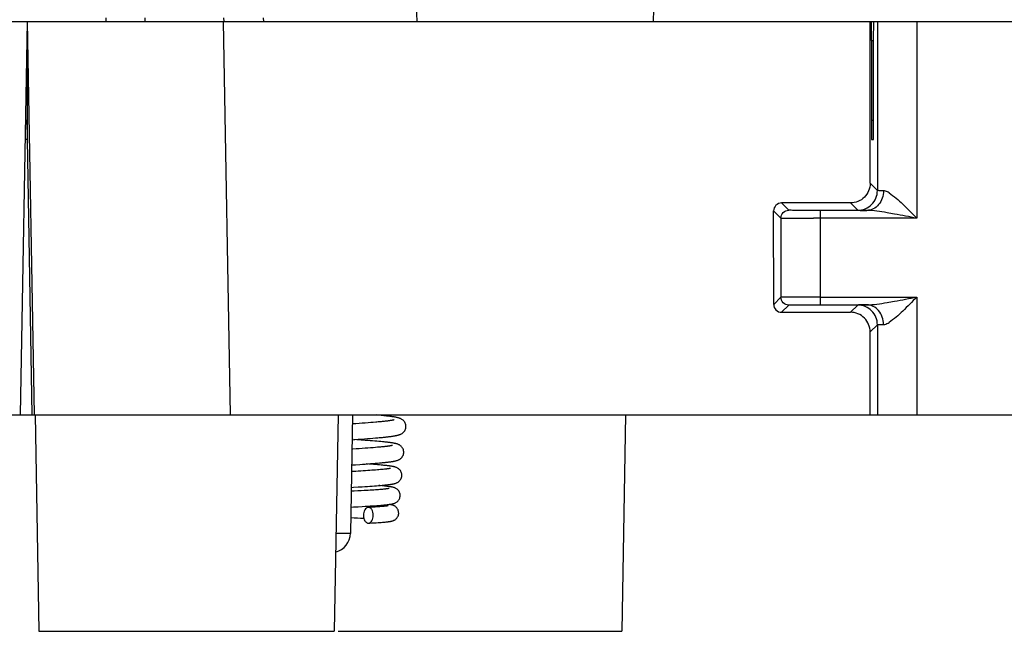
# Model space of a CAD drawing. Header units: millimetres. Extents: x 0 to 594, y 0 to 420.
# Tile 169 of 236: x 359 to 384, y 274 to 289. Entities that reach past the tile are written whole.
import ezdxf

# ---------------------------------------------------------------- set-up
doc = ezdxf.new("R2010")
doc.units = ezdxf.units.MM
doc.header["$LTSCALE"] = 32.67
doc.layers.get('0').update_dxf_attribs({"linetype": 'CONTINUOUS'})

msp = doc.modelspace()

# ---------------------------------------------------------------- linework, layer by layer
at = {"color": 7, "linetype": 'CONTINUOUS'}
for p, q in [((368.76299, 296.23035), (369.00744, 289.23035)), ((375.01855, 289.23035), (375.26299, 296.23035)), ((292.67974, 289.23035), (425.54625, 289.23035)), ((359.11299, 289.23035), (358.93844, 279.23035)), ((359.11299, 289.23035), (359.28754, 279.23035)), ((361.11474, 289.33035), (361.11299, 289.23035)), ((365.11125, 289.33035), (365.11299, 289.23035)), ((380.5235, 285.11983), (380.52319, 289.23035)), ((380.70865, 289.23035), (380.70865, 284.93469)), ((359.11299, 288.73035), (359.11299, 286.23035)), ((380.55788, 288.7478), (380.5582, 286.7129)), ((380.61271, 286.71289), (380.61302, 288.7478)), ((380.6119, 286.34207), (380.61205, 286.37068)), ((359.11299, 286.23035), (359.06063, 286.23035)), ((359.11299, 286.23035), (359.23518, 279.23034)), ((380.56045, 286.23035), (380.61053, 286.23035)), ((380.02355, 284.61977), (378.27353, 284.61983)), ((378.07374, 282.04109), (378.07355, 284.41979)), ((380.44303, 284.4312), (379.243, 284.43123)), ((379.25864, 284.37233), (379.25864, 284.31554)), ((378.25865, 284.23469), (378.25865, 282.22601)), ((379.25864, 284.23122), (379.0846, 284.23127)), ((379.25864, 284.31554), (379.25864, 284.23122)), ((378.27374, 281.84109), (380.02363, 281.84112)), ((379.27218, 282.02949), (380.44039, 282.02947)), ((380.52395, 279.23035), (380.52379, 281.34115)), ((380.70865, 281.52601), (380.70865, 279.23035)), ((308.58735, 279.23035), (359.23537, 279.23035)), ((359.24283, 279.23035), (359.27989, 279.23035)), ((359.28735, 279.23035), (409.93537, 279.23035)), ((359.31699, 279.23035), (359.41299, 273.73035)), ((367.009, 279.23035), (366.91299, 273.73035)), ((367.37723, 279.23035), (367.32471, 276.22162)), ((368.02905, 279.22674), (367.98868, 279.23035)), ((368.25206, 279.20419), (368.23014, 279.20667)), ((374.309, 279.23035), (374.21299, 273.73035)), ((367.46345, 279.00851), (367.37325, 279.00234)), ((367.54412, 279.01415), (367.46345, 279.00851)), ((367.62233, 279.01976), (367.54412, 279.01415)), ((367.69782, 279.02533), (367.62233, 279.01976)), ((367.77033, 279.03085), (367.69782, 279.02533)), ((367.83965, 279.03631), (367.77033, 279.03085)), ((367.90562, 279.04171), (367.83965, 279.03631)), ((367.9681, 279.04704), (367.90562, 279.04171)), ((367.36626, 278.60179), (367.43492, 278.60643)), ((367.49017, 278.59965), (367.41142, 278.60484)), ((367.43492, 278.60643), (367.51921, 278.61225)), ((367.59732, 278.5924), (367.49017, 278.59965)), ((367.51921, 278.61225), (367.60083, 278.61801)), ((367.6989, 278.58529), (367.59732, 278.5924)), ((367.60083, 278.61801), (367.67941, 278.6237)), ((367.67941, 278.6237), (367.75481, 278.62933)), ((367.75481, 278.62933), (367.82688, 278.63488)), ((367.82688, 278.63488), (367.89559, 278.64037)), ((367.89559, 278.64037), (367.96086, 278.6458)), ((367.96086, 278.6458), (368.02267, 278.65116)), ((367.54839, 278.3736), (367.46871, 278.3684)), ((367.62498, 278.37874), (367.54839, 278.3736)), ((367.69836, 278.38381), (367.62498, 278.37874)), ((367.76839, 278.38882), (367.69836, 278.38381)), ((367.76342, 278.58061), (367.6989, 278.58529)), ((367.82534, 278.57599), (367.76342, 278.58061)), ((367.83497, 278.39375), (367.76839, 278.38882)), ((367.88463, 278.57141), (367.82534, 278.57599)), ((367.89802, 278.39862), (367.83497, 278.39375)), ((367.94127, 278.56688), (367.88463, 278.57141)), ((367.95746, 278.40341), (367.89802, 278.39862)), ((367.99526, 278.56239), (367.94127, 278.56688)), ((368.01326, 278.40813), (367.95746, 278.40341)), ((368.04658, 278.55794), (367.99526, 278.56239)), ((368.09525, 278.55352), (368.04658, 278.55794)), ((367.35507, 277.96111), (367.44991, 277.96708)), ((367.44991, 277.96708), (367.56119, 277.97429)), ((367.56119, 277.97429), (367.63261, 277.97905)), ((367.63261, 277.97905), (367.70168, 277.98379)), ((367.70168, 277.98379), (367.76831, 277.98849)), ((367.789, 277.98105), (367.72497, 277.98542)), ((367.76831, 277.98849), (367.83241, 277.99317)), ((367.84951, 277.97679), (367.789, 277.98105)), ((367.83241, 277.99317), (367.89386, 277.99781)), ((367.90701, 277.97258), (367.84951, 277.97679)), ((367.89386, 277.99781), (367.95255, 278.00243)), ((367.96154, 277.96842), (367.90701, 277.97258)), ((367.95255, 278.00243), (368.00841, 278.00701)), ((368.01315, 277.96431), (367.96154, 277.96842)), ((368.04863, 277.83739), (368.00784, 277.83398)), ((368.00841, 278.00701), (368.06136, 278.01156)), ((368.06185, 277.96024), (368.01315, 277.96431)), ((368.08683, 277.84074), (368.04863, 277.83739)), ((368.06136, 278.01156), (368.11136, 278.01608)), ((368.10772, 277.95621), (368.06185, 277.96024)), ((368.12246, 277.84403), (368.08683, 277.84074)), ((368.15556, 277.84726), (368.12246, 277.84403)), ((368.18614, 277.85043), (368.15556, 277.84726)), ((368.21423, 277.85354), (368.18614, 277.85043)), ((368.23984, 277.85657), (368.21423, 277.85354)), ((367.52329, 277.80083), (367.45731, 277.7969)), ((367.58707, 277.80472), (367.52329, 277.80083)), ((367.64853, 277.80856), (367.58707, 277.80472)), ((367.70758, 277.81235), (367.64853, 277.80856)), ((367.76415, 277.81609), (367.70758, 277.81235)), ((367.81815, 277.81978), (367.76415, 277.81609)), ((367.86956, 277.82342), (367.81815, 277.81978)), ((367.91832, 277.827), (367.86956, 277.82342)), ((367.96441, 277.83052), (367.91832, 277.827)), ((368.00784, 277.83398), (367.96441, 277.83052)), ((367.34511, 277.39034), (367.40435, 277.39373)), ((367.40435, 277.39373), (367.51804, 277.40039)), ((367.51804, 277.40039), (367.6253, 277.40691)), ((367.6253, 277.40691), (367.69314, 277.41118)), ((367.69314, 277.41118), (367.75801, 277.4154)), ((367.75801, 277.4154), (367.81988, 277.41955)), ((367.81988, 277.41955), (367.87876, 277.42366)), ((367.87876, 277.42366), (367.93465, 277.42772)), ((367.93465, 277.42772), (367.98756, 277.43173)), ((367.98756, 277.43173), (368.03754, 277.4357)), ((368.03754, 277.4357), (368.08461, 277.43964)), ((368.07449, 277.43373), (368.04355, 277.4362)), ((368.1036, 277.33725), (368.07034, 277.33443)), ((368.11742, 277.43013), (368.07449, 277.43373)), ((368.08461, 277.43964), (368.12882, 277.44354)), ((368.13463, 277.34003), (368.1036, 277.33725)), ((368.15704, 277.42659), (368.11742, 277.43013)), ((368.12882, 277.44354), (368.17024, 277.44742)), ((368.16336, 277.34277), (368.13463, 277.34003)), ((368.18977, 277.34546), (368.16336, 277.34277)), ((368.2138, 277.34809), (368.18977, 277.34546)), ((367.42098, 277.29389), (367.34336, 277.28988)), ((367.51015, 277.29863), (367.42098, 277.29389)), ((367.59541, 277.3033), (367.51015, 277.29863)), ((367.67659, 277.30791), (367.59541, 277.3033)), ((367.72836, 277.31095), (367.67659, 277.30791)), ((367.7782, 277.31397), (367.72836, 277.31095)), ((367.82607, 277.31697), (367.7782, 277.31397)), ((367.87195, 277.31994), (367.82607, 277.31697)), ((367.91579, 277.32289), (367.87195, 277.31994)), ((367.95758, 277.32581), (367.91579, 277.32289)), ((367.99729, 277.32871), (367.95758, 277.32581)), ((368.03488, 277.33159), (367.99729, 277.32871)), ((368.07034, 277.33443), (368.03488, 277.33159)), ((367.33637, 276.88947), (367.40506, 276.89299)), ((367.40506, 276.89299), (367.51812, 276.89895)), ((367.51812, 276.89895), (367.62622, 276.90487)), ((367.62622, 276.90487), (367.69517, 276.9088)), ((367.69517, 276.9088), (367.7614, 276.9127)), ((367.7614, 276.9127), (367.82474, 276.91658)), ((367.82363, 276.88287), (367.77601, 276.88024)), ((367.86891, 276.88547), (367.82363, 276.88287)), ((367.82474, 276.91658), (367.88505, 276.92043)), ((367.91185, 276.88804), (367.86891, 276.88547)), ((367.88505, 276.92043), (367.94221, 276.92426)), ((367.95244, 276.89057), (367.91185, 276.88804)), ((367.94221, 276.92426), (367.99613, 276.92805)), ((367.99068, 276.89306), (367.95244, 276.89057)), ((368.02658, 276.89552), (367.99068, 276.89306)), ((367.99613, 276.92805), (368.04675, 276.93181)), ((368.06012, 276.89794), (368.02658, 276.89552)), ((368.04675, 276.93181), (368.09404, 276.93555)), ((368.09133, 276.90031), (368.06012, 276.89794)), ((368.1202, 276.90265), (368.09133, 276.90031)), ((368.14675, 276.90493), (368.1202, 276.90265)), ((368.17099, 276.90716), (368.14675, 276.90493)), ((368.19291, 276.90933), (368.17099, 276.90716)), ((368.21254, 276.91143), (368.19291, 276.90933)), ((367.33168, 276.62065), (367.4153, 276.61666)), ((367.4153, 276.61666), (367.49972, 276.61252)), ((367.49972, 276.61252), (367.57999, 276.60848)), ((367.78401, 276.48045), (367.81964, 276.4824)), ((367.81964, 276.4824), (367.87652, 276.48561)), ((367.87652, 276.48561), (367.92956, 276.48875)), ((367.92956, 276.48875), (367.97893, 276.49183)), ((367.97893, 276.49183), (368.02477, 276.49484)), ((368.02477, 276.49484), (368.06722, 276.49779)), ((368.06722, 276.49779), (368.10645, 276.50069)), ((368.10645, 276.50069), (368.14262, 276.50354)), ((368.14262, 276.50354), (368.17588, 276.50636)), ((368.17588, 276.50636), (368.2064, 276.50915)), ((368.2064, 276.50915), (368.23437, 276.51192)), ((359.41299, 273.73035), (366.91299, 273.73035)), ((367.01472, 273.73035), (374.21299, 273.73035))]:
    msp.add_line(p, q, dxfattribs=at)
at = {"color": 9, "linetype": 'CONTINUOUS'}
for p, q in [((362.11284, 289.23035), (362.11459, 289.33035)), ((364.27678, 279.23035), (364.10223, 289.23035)), ((364.11315, 289.23035), (364.1114, 289.33035)), ((381.70864, 289.23035), (381.70864, 284.23122)), ((380.55788, 288.7478), (380.61302, 288.7478)), ((359.24391, 279.23037), (359.11299, 286.73035)), ((380.61271, 286.71289), (380.5582, 286.71289)), ((380.70865, 284.93469), (380.5235, 285.11983)), ((378.45865, 284.43469), (378.27352, 284.61982)), ((380.02356, 284.61978), (380.20865, 284.43469)), ((378.07355, 284.41979), (378.25865, 284.23469)), ((379.25864, 284.43122), (379.25864, 284.37233)), ((381.70864, 284.23122), (379.25864, 284.23122)), ((379.25864, 284.23122), (379.25864, 282.08836)), ((378.07374, 282.04109), (378.25865, 282.22601)), ((379.25864, 282.22948), (381.70864, 282.22948)), ((379.25864, 282.08836), (379.25864, 282.02948)), ((381.70864, 282.22948), (381.70864, 279.23035)), ((378.45864, 282.026), (378.27376, 281.84112)), ((380.02374, 281.84109), (380.20865, 282.026)), ((380.70865, 281.52601), (380.52379, 281.34115)), ((367.02698, 276.2181), (366.95417, 276.21813))]:
    msp.add_line(p, q, dxfattribs=at)
at = {"color": 7, "linetype": 'CONTINUOUS'}
for points in [[(359.11299, 286.73035), (359.11288, 286.63497), (359.1129, 286.40194)], [(359.1129, 286.40194), (359.11288, 286.34157), (359.11298, 286.26002)], [(368.43721, 279.10636), (368.43669, 279.1062), (368.4342, 279.10547), (368.43026, 279.1044), (368.42517, 279.10312), (368.41897, 279.10167), (368.41158, 279.10005), (368.40315, 279.09832), (368.39371, 279.09649), (368.38321, 279.09457), (368.37174, 279.09258), (368.35928, 279.09053), (368.34581, 279.08841), (368.33138, 279.08625), (368.31597, 279.08404), (368.29958, 279.08179), (368.28222, 279.0795), (368.26389, 279.07718), (368.24457, 279.07482), (368.22429, 279.07243), (368.20302, 279.07), (368.18077, 279.06755), (368.15756, 279.06507), (368.13336, 279.06257), (368.10818, 279.06003), (368.08205, 279.05748), (368.05497, 279.0549), (368.02694, 279.0523), (367.99798, 279.04968), (367.9681, 279.04704)], [(368.23014, 279.20667), (368.20751, 279.20915), (368.18417, 279.21164), (368.16012, 279.21413), (368.13535, 279.21663), (368.10986, 279.21914), (368.08365, 279.22166), (368.02905, 279.22674)], [(368.54895, 279.15418), (368.53765, 279.15743), (368.52626, 279.16046), (368.51453, 279.16336), (368.5024, 279.16616), (368.48989, 279.16888), (368.47687, 279.17154), (368.4633, 279.17416), (368.44918, 279.17674), (368.43446, 279.17929), (368.41911, 279.18183), (368.40313, 279.18435), (368.38653, 279.18685), (368.36929, 279.18934), (368.3514, 279.19183), (368.33286, 279.19431), (368.31367, 279.19678), (368.29383, 279.19925), (368.27329, 279.20172), (368.25206, 279.20419)], [(368.73297, 278.9387), (368.73248, 278.95264), (368.72919, 278.97743), (368.7229, 279.00176), (368.71387, 279.02501), (368.70276, 279.04611), (368.69011, 279.06489), (368.67623, 279.08145), (368.66184, 279.0955), (368.64752, 279.10721), (368.63343, 279.11701), (368.61978, 279.12521), (368.60686, 279.13199), (368.59464, 279.13767), (368.58276, 279.1426), (368.57126, 279.14691), (368.56013, 279.1507), (368.54895, 279.15418)], [(368.02267, 278.65116), (368.05227, 278.65381), (368.081, 278.65646), (368.10887, 278.65908), (368.13587, 278.6617), (368.16201, 278.6643), (368.1873, 278.66688), (368.21174, 278.66946), (368.23534, 278.67202), (368.25812, 278.67458), (368.28007, 278.67712), (368.30121, 278.67966), (368.32157, 278.68219), (368.34114, 278.68472), (368.35994, 278.68725), (368.37802, 278.68978), (368.39536, 278.69232), (368.41199, 278.69486), (368.42798, 278.69742), (368.4433, 278.7), (368.458, 278.70261), (368.47217, 278.70527), (368.48581, 278.70798), (368.49894, 278.71076), (368.51169, 278.71364), (368.52408, 278.71664), (368.53612, 278.71979), (368.548, 278.72316), (368.55967, 278.72676), (368.57122, 278.73068), (368.58304, 278.73509), (368.59513, 278.74012), (368.60749, 278.74588), (368.62042, 278.7527), (368.63396, 278.76087), (368.64784, 278.77057), (368.66191, 278.78207), (368.67596, 278.79578), (368.68952, 278.81184), (368.70197, 278.83006), (368.71299, 278.85058), (368.72208, 278.87322), (368.72859, 278.8971), (368.73223, 278.92167), (368.73297, 278.93877)], [(367.46871, 278.3684), (367.38614, 278.36313), (367.36206, 278.36162)], [(368.38845, 278.45504), (368.38773, 278.45482), (368.38545, 278.45419), (368.38168, 278.45323), (368.37676, 278.45206), (368.37072, 278.45074), (368.3635, 278.44926), (368.35525, 278.44767), (368.34599, 278.446), (368.33568, 278.44424), (368.32439, 278.44242), (368.31214, 278.44054), (368.29888, 278.43861), (368.28467, 278.43663), (368.2695, 278.43461), (368.25336, 278.43256), (368.23626, 278.43047), (368.21822, 278.42835), (368.19922, 278.4262), (368.17927, 278.42402), (368.15837, 278.42182), (368.13652, 278.41959), (368.11373, 278.41734), (368.09001, 278.41507), (368.06536, 278.41278), (368.03977, 278.41047), (368.01326, 278.40813)], [(368.67838, 278.28362), (368.67794, 278.29677), (368.67482, 278.32111), (368.6688, 278.34499), (368.66011, 278.36783), (368.64935, 278.38872), (368.63694, 278.40749), (368.6232, 278.42415), (368.60889, 278.43832), (368.59457, 278.45014), (368.58043, 278.46002), (368.56679, 278.46821), (368.55401, 278.47489), (368.54203, 278.4804), (368.53049, 278.48513), (368.51944, 278.4892), (368.50887, 278.49273), (368.49834, 278.49595), (368.48776, 278.49891), (368.47719, 278.50165), (368.46634, 278.50427), (368.45516, 278.50678), (368.44368, 278.5092), (368.43174, 278.51156), (368.4193, 278.51389), (368.40638, 278.51617), (368.39291, 278.51843), (368.37886, 278.52067), (368.36423, 278.5229), (368.34901, 278.52511), (368.33318, 278.52732), (368.31674, 278.52951), (368.29971, 278.5317), (368.28208, 278.53388), (368.26386, 278.53606), (368.24502, 278.53823), (368.22555, 278.54041), (368.20545, 278.54258), (368.18471, 278.54476), (368.16332, 278.54694), (368.14129, 278.54913), (368.09525, 278.55352)], [(368.11136, 278.01608), (368.13526, 278.01832), (368.1584, 278.02056), (368.18081, 278.02279), (368.20248, 278.02502), (368.22341, 278.02724), (368.24362, 278.02945), (368.26309, 278.03166), (368.28185, 278.03386), (368.29992, 278.03607), (368.31728, 278.03827), (368.33396, 278.04047), (368.34999, 278.04269), (368.36538, 278.0449), (368.38013, 278.04713), (368.39431, 278.04938), (368.40792, 278.05166), (368.42098, 278.05396), (368.43359, 278.05631), (368.44575, 278.05873), (368.45748, 278.06121), (368.46895, 278.06381), (368.48015, 278.06654), (368.4911, 278.06944), (368.50202, 278.07257), (368.51287, 278.07598), (368.52373, 278.07973), (368.53499, 278.08404), (368.54668, 278.08904), (368.55873, 278.09485), (368.57141, 278.10179), (368.58472, 278.11016), (368.59836, 278.12014), (368.61205, 278.1319), (368.62556, 278.14578), (368.63846, 278.1619), (368.65015, 278.17996), (368.66033, 278.19995), (368.66862, 278.22176), (368.67453, 278.2447), (368.67779, 278.26834), (368.67838, 278.28367)], [(368.62963, 277.69855), (368.62943, 277.70747), (368.62707, 277.73023), (368.62207, 277.75295), (368.6145, 277.77515), (368.60472, 277.796), (368.59291, 277.81541), (368.57931, 277.83311), (368.56482, 277.84834), (368.54994, 277.86118), (368.53491, 277.87201), (368.52038, 277.88085), (368.50686, 277.8879), (368.49423, 277.89364), (368.48218, 277.89844), (368.47082, 277.90247), (368.4601, 277.90588), (368.44943, 277.90895), (368.43869, 277.91178), (368.42795, 277.91437), (368.4169, 277.91683), (368.40545, 277.9192), (368.39365, 277.92148), (368.38136, 277.9237), (368.36854, 277.92588), (368.35522, 277.92801), (368.34137, 277.93011), (368.32701, 277.93218), (368.31213, 277.93422), (368.29667, 277.93625), (368.28063, 277.93826), (368.26401, 277.94025), (368.24676, 277.94225), (368.22887, 277.94424), (368.21035, 277.94623), (368.19117, 277.94822), (368.17132, 277.95021), (368.15081, 277.9522), (368.10772, 277.95621)], [(368.3456, 277.87365), (368.34578, 277.87371), (368.34551, 277.87363), (368.34404, 277.87324), (368.34166, 277.87264), (368.3384, 277.87189), (368.33419, 277.87097), (368.3292, 277.86995), (368.32342, 277.86885), (368.31684, 277.86765), (368.30955, 277.8664), (368.30156, 277.8651), (368.29286, 277.86375), (368.28352, 277.86237), (368.27355, 277.86096), (368.26294, 277.85952), (368.2517, 277.85806), (368.23984, 277.85657)], [(367.45731, 277.7969), (367.35444, 277.79093), (367.3521, 277.7908)], [(368.17024, 277.44742), (368.18991, 277.44935), (368.20892, 277.45128), (368.22726, 277.45321), (368.24495, 277.45514), (368.262, 277.45707), (368.27842, 277.459), (368.29422, 277.46094), (368.30944, 277.46289), (368.32409, 277.46486), (368.33816, 277.46684), (368.3517, 277.46884), (368.36469, 277.47087), (368.37716, 277.47293), (368.38916, 277.47503), (368.40068, 277.47717), (368.41176, 277.47938), (368.42255, 277.48169), (368.43301, 277.48409), (368.44323, 277.48664), (368.45353, 277.48944), (368.4639, 277.49252), (368.47439, 277.49597), (368.48544, 277.5), (368.49709, 277.50479), (368.50925, 277.51046), (368.52216, 277.51734), (368.53582, 277.52577), (368.54991, 277.53595), (368.56403, 277.54806), (368.57799, 277.56251), (368.59125, 277.57935), (368.603, 277.59799), (368.61296, 277.61826), (368.62088, 277.64008), (368.62634, 277.66267), (368.6292, 277.68558), (368.62963, 277.69858)], [(368.58671, 277.18347), (368.58641, 277.19433), (368.58375, 277.21743), (368.57848, 277.24007), (368.57078, 277.26182), (368.56104, 277.28207), (368.54947, 277.30075), (368.53637, 277.31764), (368.5225, 277.33219), (368.5083, 277.34447), (368.49403, 277.35482), (368.48026, 277.3633), (368.4674, 277.37011), (368.45539, 277.37563), (368.44406, 277.3802), (368.43356, 277.38396), (368.42381, 277.38709), (368.41428, 277.38986), (368.40488, 277.39235), (368.39567, 277.39458), (368.3863, 277.39668), (368.3767, 277.39868), (368.3669, 277.40057), (368.35673, 277.40241), (368.34613, 277.40422), (368.33512, 277.40598), (368.3236, 277.40772), (368.31155, 277.40945), (368.29896, 277.41116), (368.28579, 277.41287), (368.27204, 277.41457), (368.25768, 277.41627), (368.24267, 277.41797), (368.22698, 277.41968), (368.2106, 277.42139), (368.1935, 277.42311), (368.15704, 277.42659)], [(368.30838, 277.36208), (368.30885, 277.36223), (368.30938, 277.36238), (368.30858, 277.36217), (368.30683, 277.36176), (368.30418, 277.36117), (368.30054, 277.36042), (368.29613, 277.35957), (368.29098, 277.35864), (368.28505, 277.35763), (368.27843, 277.35657), (368.27114, 277.35546), (368.26316, 277.3543), (368.25455, 277.35311), (368.2453, 277.35189), (368.23541, 277.35065), (368.22491, 277.34938), (368.2138, 277.34809)], [(368.09404, 276.93555), (368.11644, 276.9374), (368.13801, 276.93925), (368.15874, 276.9411), (368.17865, 276.94293), (368.19774, 276.94476), (368.21602, 276.94659), (368.23349, 276.94841), (368.25018, 276.95022), (368.26611, 276.95204), (368.28128, 276.95385), (368.29573, 276.95567), (368.30951, 276.9575), (368.32263, 276.95935), (368.33511, 276.96121), (368.34708, 276.96311), (368.35852, 276.96505), (368.36948, 276.96704), (368.38015, 276.96914), (368.39051, 276.97134), (368.40063, 276.97368), (368.41087, 276.97628), (368.42118, 276.97917), (368.43164, 276.98244), (368.44281, 276.98636), (368.45486, 276.99117), (368.46756, 276.99699), (368.48083, 277.00403), (368.49478, 277.01268), (368.50901, 277.02309), (368.52269, 277.03499), (368.53546, 277.04829), (368.54734, 277.06322), (368.55816, 277.07984), (368.56759, 277.09789), (368.57548, 277.1175), (368.5817, 277.13928), (368.58567, 277.16336), (368.58671, 277.1835)], [(368.27925, 276.921), (368.2786, 276.92085), (368.27705, 276.92052), (368.27454, 276.92002), (368.27129, 276.91941), (368.26734, 276.91872), (368.26265, 276.91796), (368.25733, 276.91714), (368.25139, 276.91627), (368.2448, 276.91536), (368.23762, 276.91442), (368.22985, 276.91345), (368.22148, 276.91245), (368.21254, 276.91143)], [(368.54962, 276.7384), (368.54909, 276.75275), (368.54589, 276.77647), (368.54019, 276.79884), (368.53237, 276.81968), (368.52274, 276.83893), (368.51153, 276.85658), (368.49906, 276.87245), (368.48576, 276.88631), (368.47186, 276.89832), (368.45768, 276.90858), (368.44389, 276.91702), (368.43084, 276.92384), (368.41851, 276.92939), (368.40689, 276.93392), (368.39617, 276.93758), (368.3862, 276.94059), (368.3765, 276.94321), (368.36705, 276.94552), (368.35783, 276.94755), (368.34846, 276.94945), (368.33887, 276.95124), (368.32908, 276.95293), (368.31888, 276.95458), (368.3082, 276.95618), (368.30402, 276.95677)], [(367.57999, 276.60848), (367.65608, 276.60452), (367.66512, 276.60404)], [(368.23437, 276.51192), (368.24744, 276.51331), (368.25997, 276.5147), (368.27197, 276.5161), (368.28345, 276.51751), (368.29448, 276.51894), (368.30508, 276.52039), (368.31524, 276.52187), (368.32504, 276.52339), (368.33444, 276.52495), (368.34351, 276.52656), (368.35241, 276.52827), (368.3611, 276.53008), (368.36966, 276.53202), (368.37848, 276.5342), (368.38749, 276.53667), (368.39677, 276.5395), (368.40693, 276.54298), (368.41807, 276.54731), (368.43002, 276.55263), (368.44289, 276.55928), (368.45678, 276.56767), (368.4712, 276.57801), (368.48541, 276.5902), (368.49909, 276.60443), (368.51194, 276.62083), (368.52332, 276.63893), (368.53296, 276.65852), (368.54067, 276.67954), (368.54613, 276.70161), (368.54912, 276.72442), (368.54962, 276.73842)]]:
    msp.add_lwpolyline(points, dxfattribs=at)
msp.add_arc((366.82479, 276.23035), 0.5, 284.287767, 358.999902, dxfattribs=at)
for centre, major_axis, ratio, start_param, end_param in [((380.55562, 288.73035), (0, 0.5), 0.004512, -1.53588974, 0), ((380.56045, 286.73035), (0, 0.5), 0.004512, 1.60570291, 3.14159265), ((380.02378, 281.34114), (0.47435, -0.15811), 0.9999048, 0.32178749, 1.10717613)]:
    msp.add_ellipse(centre, major_axis=major_axis, ratio=ratio, start_param=start_param, end_param=end_param, dxfattribs=at)
for points, knots in [([(380.61302, 288.7478), (380.61303, 288.77947), (380.61309, 288.89354), (380.61331, 289.00761), (380.61369, 289.09002)], [0, 0, 0, 0, 0.27759346, 1, 1, 1, 1]), ([(380.61369, 289.09002), (380.61377, 289.1079), (380.61426, 289.15404), (380.61359, 289.20024), (380.61501, 289.22847)], [0, 0, 0, 0, 0.38747304, 1, 1, 1, 1]), ([(380.61205, 286.37068), (380.61216, 286.39497), (380.61257, 286.50904), (380.6127, 286.62311), (380.61271, 286.71289)], [0, 0, 0, 0, 0.21292686, 1, 1, 1, 1]), ([(380.61053, 286.23035), (380.61114, 286.23035), (380.61009, 286.23422), (380.61138, 286.23824), (380.61091, 286.248), (380.61155, 286.26642), (380.61155, 286.2986), (380.61182, 286.32613), (380.6119, 286.34207)], [0, 0, 0, 0, 0.01636313, 0.0649694, 0.14547202, 0.25739523, 0.57201684, 1, 1, 1, 1]), ([(380.5235, 285.11983), (380.52351, 285.0548), (380.49766, 284.92343), (380.42307, 284.81225), (380.37708, 284.76626)], [0, 0, 0, 0, 0.49998934, 1, 1, 1, 1]), ([(380.37708, 284.76626), (380.33111, 284.72027), (380.21992, 284.64572), (380.08858, 284.61977), (380.02355, 284.61977)], [0, 0, 0, 0, 0.499986, 1, 1, 1, 1]), ([(378.25865, 284.23469), (378.26, 284.23359), (378.26756, 284.23541), (378.28142, 284.23321), (378.30593, 284.23396), (378.33889, 284.23319), (378.38097, 284.23307), (378.45328, 284.23258), (378.51161, 284.23238), (378.55306, 284.23223)], [0, 0, 0, 0, 0.0177942, 0.06786825, 0.14976857, 0.2627837, 0.40582657, 0.57771619, 1, 1, 1, 1]), ([(378.55306, 284.23223), (378.59155, 284.2321), (378.76873, 284.23159), (378.94591, 284.23136), (379.0846, 284.23127)], [0, 0, 0, 0, 0.21725471, 1, 1, 1, 1]), ([(378.55306, 282.22846), (378.51162, 282.22831), (378.45329, 282.22811), (378.38097, 282.22762), (378.33889, 282.2275), (378.30593, 282.22673), (378.28142, 282.22749), (378.26756, 282.22528), (378.26, 282.22711), (378.25865, 282.226)], [0, 0, 0, 0, 0.4222837, 0.59417334, 0.73721623, 0.85023138, 0.93213173, 0.9822058, 1, 1, 1, 1]), ([(379.25864, 282.22948), (379.19381, 282.22947), (378.95861, 282.22939), (378.72342, 282.22906), (378.55306, 282.22846)], [0, 0, 0, 0, 0.27566547, 1, 1, 1, 1]), ([(380.37732, 281.69467), (380.33132, 281.74066), (380.22009, 281.81526), (380.08868, 281.84112), (380.02363, 281.84112)], [0, 0, 0, 0, 0.49998744, 1, 1, 1, 1]), ([(367.77601, 276.88015), (367.76794, 276.87973), (367.75135, 276.87617), (367.71932, 276.85847), (367.68537, 276.81805), (367.66122, 276.75394), (367.65533, 276.70553), (367.65533, 276.68035)], [0, 0, 0, 0, 0.09570392, 0.19735855, 0.42876239, 0.70170848, 1, 1, 1, 1]), ([(367.90473, 276.68035), (367.90473, 276.70655), (367.89847, 276.75666), (367.87576, 276.81392), (367.84862, 276.84874), (367.82624, 276.86734), (367.80169, 276.87863), (367.78434, 276.88058), (367.77601, 276.88015)], [0, 0, 0, 0, 0.30059576, 0.57351574, 0.69418469, 0.80379488, 0.90430127, 1, 1, 1, 1]), ([(367.65533, 276.68035), (367.65533, 276.65415), (367.66159, 276.60404), (367.68429, 276.5468), (367.71142, 276.51197), (367.73379, 276.49337), (367.75834, 276.48207), (367.77568, 276.48012), (367.78401, 276.48055)], [0, 0, 0, 0, 0.3005848, 0.57350409, 0.69417678, 0.80379228, 0.90430271, 1, 1, 1, 1]), ([(367.78401, 276.48055), (367.79208, 276.48096), (367.80868, 276.48451), (367.84072, 276.5022), (367.87468, 276.54263), (367.89884, 276.60674), (367.90473, 276.65516), (367.90473, 276.68035)], [0, 0, 0, 0, 0.09570349, 0.19735343, 0.42874827, 0.70169641, 1, 1, 1, 1])]:
    msp.add_open_spline(points, degree=3, knots=knots, dxfattribs=at)
at = {"color": 9, "linetype": 'CONTINUOUS'}
for points, knots in [([(380.86402, 284.93121), (380.86387, 284.86666), (380.84189, 284.73932), (380.7519, 284.5735), (380.61165, 284.46034), (380.49728, 284.43136), (380.44205, 284.43121)], [0, 0, 0, 0, 0.26904204, 0.5276672, 0.76985084, 1, 1, 1, 1]), ([(380.56221, 284.58113), (380.60813, 284.62706), (380.68175, 284.73867), (380.70866, 284.86965), (380.70866, 284.93469)], [0, 0, 0, 0, 0.49964925, 1, 1, 1, 1]), ([(380.86402, 284.93121), (380.84185, 284.93144), (380.80354, 284.93198), (380.7592, 284.93245), (380.73331, 284.93342), (380.72041, 284.9333), (380.71352, 284.93468), (380.7092, 284.93392), (380.70866, 284.93469)], [0, 0, 0, 0, 0.42786657, 0.74083092, 0.85214256, 0.93257727, 0.98190369, 1, 1, 1, 1]), ([(381.00308, 284.87995), (380.99078, 284.88739), (380.94777, 284.9115), (380.89929, 284.93084), (380.86402, 284.93121)], [0, 0, 0, 0, 0.28950291, 1, 1, 1, 1]), ([(381.00309, 284.87995), (381.12964, 284.7969), (381.30527, 284.63803), (381.53197, 284.41297), (381.65043, 284.29302), (381.70864, 284.23122)], [0, 0, 0, 0, 0.47325049, 0.73454832, 1, 1, 1, 1]), ([(379.243, 284.43123), (379.14271, 284.43123), (378.99732, 284.43131), (378.81249, 284.43184), (378.69548, 284.43204), (378.59959, 284.43313), (378.52797, 284.43224), (378.48432, 284.4354), (378.46367, 284.43305), (378.45865, 284.43469)], [0, 0, 0, 0, 0.3836055, 0.55603378, 0.70695993, 0.83098519, 0.92324282, 0.97977949, 1, 1, 1, 1]), ([(380.20865, 284.43469), (380.27369, 284.43469), (380.40467, 284.4616), (380.51628, 284.53521), (380.56221, 284.58113)], [0, 0, 0, 0, 0.50034938, 1, 1, 1, 1]), ([(380.20865, 284.43469), (380.20967, 284.43373), (380.21576, 284.43495), (380.22653, 284.43313), (380.24581, 284.4335), (380.2717, 284.43273), (380.30496, 284.43243), (380.36287, 284.43177), (380.40976, 284.43143), (380.44322, 284.4312)], [0, 0, 0, 0, 0.01796147, 0.06725469, 0.14769051, 0.25902519, 0.40074792, 0.57206379, 1, 1, 1, 1]), ([(380.9535, 284.37233), (380.86734, 284.38643), (380.69782, 284.41303), (380.52645, 284.43094), (380.44204, 284.43121)], [0, 0, 0, 0, 0.50847541, 1, 1, 1, 1]), ([(381.70864, 284.23122), (381.5197, 284.26762), (381.26848, 284.31732), (381.01632, 284.362), (380.9535, 284.37233)], [0, 0, 0, 0, 0.75140203, 1, 1, 1, 1]), ([(380.44139, 282.02948), (380.52583, 282.02952), (380.69743, 282.04776), (380.86719, 282.07421), (380.95353, 282.08836)], [0, 0, 0, 0, 0.49111474, 1, 1, 1, 1]), ([(380.95353, 282.08836), (381.01635, 282.0987), (381.2685, 282.14339), (381.51971, 282.19304), (381.70864, 282.22948)], [0, 0, 0, 0, 0.24859699, 1, 1, 1, 1]), ([(381.70864, 282.22948), (381.65045, 282.16765), (381.53198, 282.0477), (381.30538, 281.82252), (381.12949, 281.66399), (381.00308, 281.58072)], [0, 0, 0, 0, 0.26544718, 0.52674955, 1, 1, 1, 1]), ([(378.45864, 282.026), (378.4639, 282.0277), (378.4763, 282.02605), (378.49712, 282.02735), (378.53795, 282.02728), (378.60597, 282.02817), (378.70621, 282.02849), (378.82798, 282.02897), (379.01907, 282.02937), (379.16903, 282.02948), (379.27218, 282.02949)], [0, 0, 0, 0, 0.02039166, 0.04426082, 0.07749916, 0.17056549, 0.29540244, 0.44700595, 0.61964219, 1, 1, 1, 1]), ([(380.44018, 282.02947), (380.40714, 282.02924), (380.36087, 282.02891), (380.30371, 282.02825), (380.27086, 282.02796), (380.2453, 282.02718), (380.22622, 282.02757), (380.21565, 282.02572), (380.20958, 282.02698), (380.20861, 282.026)], [0, 0, 0, 0, 0.42792298, 0.59915222, 0.74088038, 0.85235136, 0.9328744, 0.98213541, 1, 1, 1, 1]), ([(380.5622, 281.87955), (380.51628, 281.92548), (380.40467, 281.99909), (380.27369, 282.026), (380.20865, 282.026)], [0, 0, 0, 0, 0.49964992, 1, 1, 1, 1]), ([(380.86402, 281.52948), (380.86393, 281.59402), (380.84198, 281.72136), (380.75192, 281.8873), (380.61123, 282.00027), (380.4967, 282.02931), (380.44139, 282.02948)], [0, 0, 0, 0, 0.26876691, 0.52719586, 0.76964847, 1, 1, 1, 1]), ([(380.70865, 281.52601), (380.70865, 281.59105), (380.68174, 281.72202), (380.60813, 281.83363), (380.5622, 281.87955)], [0, 0, 0, 0, 0.50035008, 1, 1, 1, 1]), ([(380.70865, 281.52601), (380.70917, 281.52678), (380.71353, 281.526), (380.72037, 281.52741), (380.73332, 281.52727), (380.75921, 281.52825), (380.80356, 281.52872), (380.84187, 281.52925), (380.86404, 281.52948)], [0, 0, 0, 0, 0.01800302, 0.06731111, 0.14785552, 0.25932828, 0.57222714, 1, 1, 1, 1]), ([(380.86402, 281.52948), (380.8746, 281.52959), (380.92427, 281.53658), (380.96957, 281.56042), (381.00308, 281.58072)], [0, 0, 0, 0, 0.21256843, 1, 1, 1, 1]), ([(367.32471, 276.22162), (367.32468, 276.21992), (367.3148, 276.22039), (367.30356, 276.21824), (367.27797, 276.21849), (367.24578, 276.21769), (367.20366, 276.21743), (367.13154, 276.21703), (367.07321, 276.21753), (367.03176, 276.218)], [0, 0, 0, 0, 0.01733434, 0.06663011, 0.14800655, 0.26079362, 0.40388993, 0.57593884, 1, 1, 1, 1])]:
    msp.add_open_spline(points, degree=3, knots=knots, dxfattribs=at)
at = {"color": 7, "linetype": 'CONTINUOUS'}
for points in [[(378.27353, 284.61983), (378.22251, 284.61983), (378.1682, 284.5973), (378.13212, 284.56122)], [(378.13212, 284.56122), (378.09604, 284.52513), (378.07355, 284.47081), (378.07355, 284.41979)], [(378.25865, 284.23469), (378.25865, 284.28572), (378.28115, 284.34003), (378.31723, 284.37611)], [(378.31723, 284.37611), (378.35331, 284.41219), (378.40762, 284.43469), (378.45865, 284.43469)], [(378.31723, 282.08458), (378.28115, 282.12066), (378.25865, 282.17498), (378.25865, 282.22601)], [(378.07374, 282.0411), (378.07374, 281.99007), (378.09624, 281.93576), (378.13232, 281.89968)], [(378.13232, 281.89968), (378.16841, 281.8636), (378.22272, 281.84109), (378.27374, 281.84109)], [(378.45864, 282.026), (378.40762, 282.026), (378.35331, 282.0485), (378.31723, 282.08458)]]:
    msp.add_open_spline(points, degree=3, dxfattribs=at)

doc.saveas('drawing.dxf')
